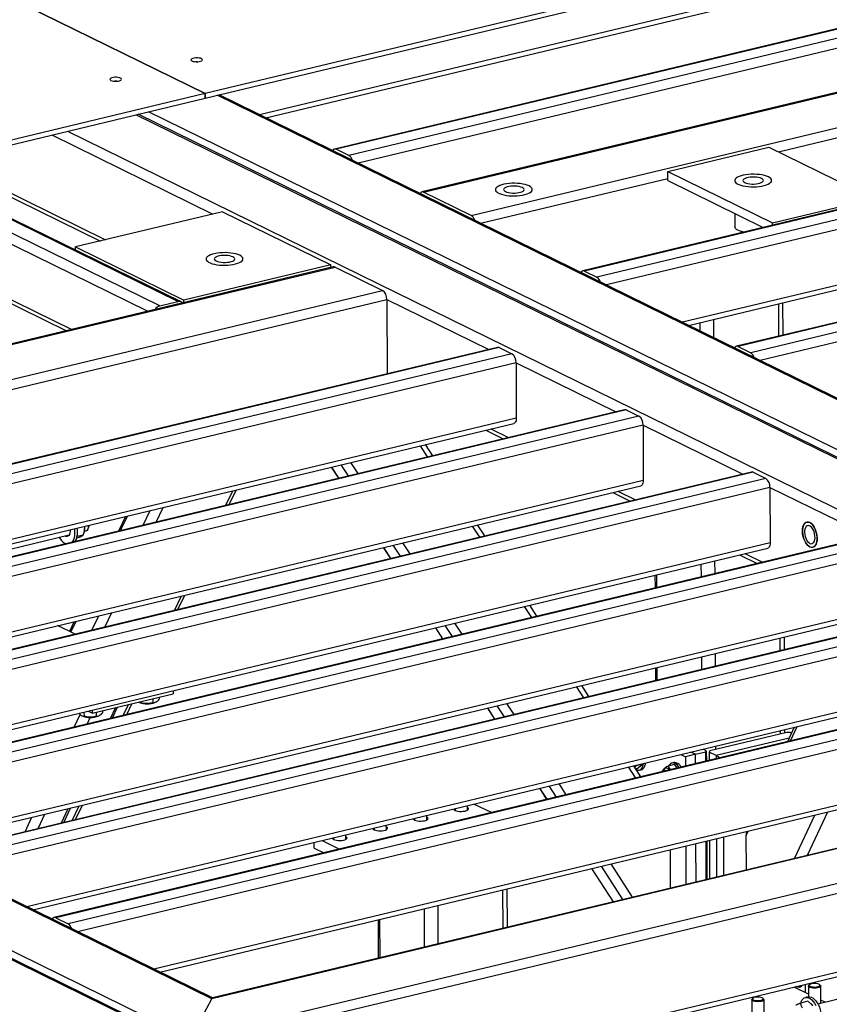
# Model space of a CAD drawing. Header units: millimetres. Extents: x 5 to 589, y 5 to 415.
# Tile 80 of 106: x 493 to 512, y 308 to 330. Entities that reach past the tile are written whole.
import ezdxf

# ---------------------------------------------------------------- set-up
doc = ezdxf.new("R2010")
doc.units = ezdxf.units.MM
doc.layers.add('TRAIT-FORT', color=4, linetype='Continuous', lineweight=25)

msp = doc.modelspace()

# ---------------------------------------------------------------- linework, layer by layer
at = {"layer": 'TRAIT-FORT', "color": 4, "linetype": 'Continuous', "lineweight": 25}
for p, q in [((463.1848, 345.64778), (497.65421, 328.72962)), ((497.65468, 328.72973), (463.18527, 345.6479)), ((525.9871, 335.52174), (497.65468, 328.72973)), ((497.65516, 328.62232), (525.98758, 335.41433)), ((518.90325, 333.02891), (498.91719, 328.23774)), ((499.06111, 328.1671), (518.84582, 332.91001)), ((522.52585, 332.68409), (500.65896, 327.44204)), ((522.56509, 332.6785), (500.69821, 327.43645)), ((522.85726, 332.5351), (500.99037, 327.29305)), ((522.95537, 332.32618), (501.20881, 327.11298)), ((524.55478, 331.68825), (502.6879, 326.4462)), ((502.72714, 326.44062), (524.59403, 331.68267)), ((503.83089, 325.89888), (525.69777, 331.14093)), ((510.96776, 327.37734), (525.79588, 330.93201)), ((528.28803, 329.85591), (506.42115, 324.61387)), ((528.32727, 329.85033), (506.46039, 324.60828)), ((528.61944, 329.70693), (506.75256, 324.46488)), ((528.71755, 329.49801), (506.97099, 324.2848)), ((497.65421, 328.72962), (473.55408, 322.9522)), ((473.55456, 322.84479), (497.65469, 328.62221)), ((497.65469, 328.62221), (497.65421, 328.72962)), ((497.65468, 328.72973), (497.65516, 328.62232)), ((497.65516, 328.62232), (497.65468, 328.62255)), ((526.60868, 314.61609), (497.93529, 328.68948)), ((526.62949, 314.63608), (497.97663, 328.69939)), ((514.55752, 319.36297), (496.33642, 328.30619)), ((496.05427, 328.23855), (525.8314, 313.62343)), ((525.96021, 313.59041), (496.09561, 328.24846)), ((528.7233, 328.20906), (508.73725, 323.41789)), ((508.88117, 323.34726), (528.66588, 328.09016)), ((531.85896, 328.10324), (509.99207, 322.86119)), ((531.8982, 328.09766), (510.03132, 322.85561)), ((494.4554, 327.85526), (523.12879, 313.78188)), ((532.19037, 327.95426), (510.32348, 322.71221)), ((494.09426, 327.76868), (497.83607, 325.93214)), ((532.28848, 327.74534), (510.54192, 322.53213)), ((500.99037, 327.29305), (500.69821, 327.43645)), ((508.3957, 326.92204), (510.74698, 327.4857)), ((510.74698, 327.4857), (513.18171, 326.2907)), ((491.60022, 327.1708), (495.34203, 325.33425)), ((497.02159, 323.89893), (490.7639, 326.97031)), ((497.09784, 323.8917), (490.80523, 326.98022)), ((491.4799, 327.14195), (495.22171, 325.30541)), ((496.31408, 323.67317), (489.97953, 326.78228)), ((496.59836, 323.79747), (490.34067, 326.86885)), ((504.04932, 325.71881), (508.39642, 326.76092)), ((508.39666, 326.70721), (508.3957, 326.92204)), ((508.3957, 326.92204), (510.83043, 325.72703)), ((508.39666, 326.70721), (510.61387, 325.61897)), ((488.0987, 326.33139), (494.43326, 323.22229)), ((494.55358, 323.25113), (488.21903, 326.36024)), ((503.83089, 325.89888), (502.72714, 326.44062)), ((510.83043, 325.72703), (513.18171, 326.2907)), ((498.05614, 325.98489), (494.64678, 325.16759)), ((498.05614, 325.98489), (500.57202, 324.75006)), ((509.95434, 325.94268), (509.95572, 325.63415)), ((510.83068, 325.67094), (510.83043, 325.72703)), ((494.64678, 325.16759), (497.16267, 323.93275)), ((494.64711, 325.09456), (494.64678, 325.16759)), ((500.63016, 324.70784), (475.58906, 318.70485)), ((475.6283, 318.69926), (500.66941, 324.70226)), ((500.57202, 324.75006), (497.16267, 323.93275)), ((500.57227, 324.69396), (500.57202, 324.75006)), ((500.66941, 324.70226), (501.77315, 324.16052)), ((506.46039, 324.60828), (506.75256, 324.46488)), ((476.73204, 318.15753), (501.77315, 324.16052)), ((476.95047, 317.97746), (501.87126, 323.9516)), ((496.59836, 323.79747), (497.02159, 323.89893)), ((497.16292, 323.87666), (497.16267, 323.93275)), ((501.87126, 323.9516), (501.87899, 322.22064)), ((501.87126, 323.9516), (504.24322, 322.7874)), ((510.97555, 323.09696), (510.97219, 323.84853)), ((511.07445, 323.12067), (511.07109, 323.87224)), ((509.15072, 323.21495), (509.14984, 323.41166)), ((509.46929, 323.0586), (509.46737, 323.48778)), ((504.44457, 322.83567), (479.40346, 316.83268)), ((504.48381, 322.83008), (479.4427, 316.82709)), ((504.48381, 322.83008), (504.77598, 322.68668)), ((510.03132, 322.85561), (510.32348, 322.71221)), ((504.77598, 322.68668), (479.73487, 316.68369)), ((504.87408, 322.47777), (479.9533, 316.50362)), ((504.87408, 322.47777), (504.87984, 321.18882)), ((504.87408, 322.47777), (507.19129, 321.34044)), ((497.80553, 307.71124), (469.13214, 321.78463)), ((497.82634, 307.73123), (469.17348, 321.79454)), ((497.02825, 306.71858), (467.25112, 321.3337)), ((497.15706, 306.68555), (467.29246, 321.34361)), ((507.39264, 321.38871), (482.35153, 315.38572)), ((507.43188, 321.38312), (482.39077, 315.38013)), ((507.72405, 321.23972), (482.68294, 315.23673)), ((507.43188, 321.38312), (507.72405, 321.23972)), ((504.87984, 321.18882), (481.71956, 315.63671)), ((481.86348, 315.56607), (504.82242, 321.06991)), ((507.82216, 321.0308), (482.90137, 315.05665)), ((507.82216, 321.0308), (507.82791, 319.74185)), ((507.82216, 321.0308), (510.13936, 319.89348)), ((504.1699, 320.91349), (504.57692, 320.71371)), ((504.29022, 320.94233), (504.69725, 320.74255)), ((502.82068, 320.29269), (502.65385, 320.55005)), ((502.94003, 320.3213), (502.7732, 320.57866)), ((500.97954, 319.85132), (500.8127, 320.10868)), ((501.20423, 319.90519), (501.03739, 320.16255)), ((510.34071, 319.94174), (485.2996, 313.93875)), ((510.37995, 319.93616), (485.33884, 313.93316)), ((500.5828, 320.05357), (500.74963, 319.79621)), ((500.75923, 319.79851), (500.5924, 320.05587)), ((510.37995, 319.93616), (510.67212, 319.79276)), ((507.82791, 319.74185), (484.66763, 314.18974)), ((484.81155, 314.11911), (507.77049, 319.62295)), ((510.67212, 319.79276), (485.63101, 313.78976)), ((510.77023, 319.58384), (485.84944, 313.60969)), ((498.13178, 319.16864), (498.29596, 319.50535)), ((498.21107, 319.18765), (498.37525, 319.52436)), ((507.11797, 319.46652), (507.525, 319.26675)), ((507.23829, 319.49537), (507.64532, 319.29559)), ((510.77023, 319.58384), (510.77599, 318.29489)), ((510.77023, 319.58384), (513.08744, 318.44651)), ((496.21143, 318.70829), (496.37561, 319.045)), ((496.51532, 318.78114), (496.6795, 319.11785)), ((495.80295, 318.90772), (495.63877, 318.57101)), ((495.68752, 318.58269), (495.8517, 318.9194)), ((504.14841, 318.45729), (503.98157, 318.71465)), ((513.28878, 318.49478), (488.24767, 312.49179)), ((513.32802, 318.48919), (488.28692, 312.4862)), ((490.86184, 317.61246), (494.49824, 318.48419)), ((494.81912, 318.47731), (494.67353, 318.44241)), ((494.82588, 318.49524), (494.83651, 318.52471)), ((494.84781, 318.56799), (494.89162, 318.5785)), ((494.93862, 318.62908), (494.95214, 318.66657)), ((504.02906, 318.42868), (503.86222, 318.68604)), ((510.77599, 318.29489), (487.6157, 312.74278)), ((513.62019, 318.34579), (488.57908, 312.3428)), ((494.40651, 318.2756), (494.38561, 318.28751)), ((494.3949, 318.45631), (494.3915, 318.45861)), ((494.66558, 318.40571), (494.66419, 318.40538)), ((502.18791, 317.98731), (502.02108, 318.24467)), ((502.4126, 318.04118), (502.24577, 318.29853)), ((487.75962, 312.67214), (510.71856, 318.17599)), ((513.7183, 318.13688), (488.79752, 312.16273)), ((501.79117, 318.18956), (501.95801, 317.9322)), ((501.96761, 317.9345), (501.80077, 318.19186)), ((510.06604, 318.01956), (510.47307, 317.81978)), ((510.18636, 318.0484), (510.59339, 317.84863)), ((509.17621, 317.50889), (509.17488, 317.80593)), ((509.49374, 317.58501), (509.49241, 317.88205)), ((508.09923, 317.54806), (508.10055, 317.25103)), ((508.14078, 317.26067), (508.13945, 317.55771)), ((516.23685, 317.04782), (491.19574, 311.04483)), ((516.2761, 317.04223), (491.23499, 311.03924)), ((516.56826, 316.89883), (491.52716, 310.89584)), ((496.94262, 316.72988), (497.1068, 317.06659)), ((497.02192, 316.74889), (497.1861, 317.0856)), ((497.3104, 306.78622), (476.8773, 316.81513)), ((513.72406, 316.84793), (490.56378, 311.29582)), ((490.70769, 311.22518), (513.66663, 316.72902)), ((516.66637, 316.68991), (491.74559, 310.71576)), ((495.32617, 316.34238), (495.49035, 316.67909)), ((505.23743, 316.56467), (505.0706, 316.82203)), ((505.35678, 316.59328), (505.18995, 316.85064)), ((494.6138, 316.46896), (494.50297, 316.24165)), ((494.5377, 316.22461), (494.66255, 316.48064)), ((495.02227, 316.26952), (495.18646, 316.60624)), ((503.62098, 316.17716), (503.45414, 316.43452)), ((494.63523, 316.17674), (494.2282, 316.37652)), ((502.99955, 316.32554), (503.16638, 316.06818)), ((503.17598, 316.07049), (503.00915, 316.32784)), ((503.39629, 316.1233), (503.22945, 316.38066)), ((511.00817, 315.79437), (511.00684, 316.0914)), ((511.10707, 315.81808), (511.10574, 316.11511)), ((509.50335, 315.43363), (509.50202, 315.73066)), ((519.18492, 315.60085), (494.14382, 309.59786)), ((519.22417, 315.59527), (494.18306, 309.59227)), ((509.18582, 315.35751), (509.18449, 315.65454)), ((516.67213, 315.40096), (493.51185, 309.84885)), ((493.65577, 309.77822), (516.6147, 315.28206)), ((519.51633, 315.45187), (494.47523, 309.44887)), ((508.10884, 315.39668), (508.11016, 315.09964)), ((508.15039, 315.10929), (508.14906, 315.40632)), ((519.61444, 315.24295), (494.69366, 309.2688)), ((496.91377, 314.86663), (496.91411, 314.79028)), ((506.44581, 314.70065), (506.27897, 314.95801)), ((506.56516, 314.72927), (506.39832, 314.98662)), ((495.03309, 314.33935), (496.91411, 314.79028)), ((496.11598, 314.59547), (496.12935, 314.5899)), ((496.15761, 314.60893), (496.15772, 314.58588)), ((496.43746, 314.67602), (496.43788, 314.58285)), ((496.48791, 314.5915), (496.4991, 314.59628)), ((496.58824, 314.71216), (496.58845, 314.66424)), ((494.84056, 314.36962), (494.841, 314.27023)), ((495.03309, 314.33935), (494.92847, 314.3907)), ((495.03275, 314.4157), (495.03309, 314.33935)), ((495.12075, 314.36037), (495.12117, 314.2672)), ((495.27152, 314.39651), (495.27174, 314.34859)), ((495.45258, 314.21899), (495.56923, 314.46788)), ((495.50591, 314.23177), (495.62255, 314.48066)), ((495.75347, 314.29112), (495.87545, 314.54129)), ((495.83276, 314.31013), (495.95475, 314.5603)), ((504.20792, 314.46153), (504.37476, 314.20417)), ((504.38436, 314.20647), (504.21752, 314.46383)), ((504.60466, 314.25929), (504.43783, 314.51664)), ((504.82935, 314.31315), (504.66252, 314.57051)), ((494.61075, 314.01718), (494.75012, 314.31456)), ((494.79926, 314.27982), (494.81264, 314.27425)), ((494.91179, 314.08935), (494.98514, 314.24585)), ((495.17119, 314.27585), (495.18238, 314.28063)), ((519.6202, 313.954), (496.45992, 308.40189)), ((511.01681, 313.86077), (511.01645, 313.94002)), ((511.11571, 313.88448), (511.11535, 313.96372)), ((511.33069, 314.01535), (511.17369, 313.68036)), ((511.2459, 313.69767), (511.4029, 314.03266)), ((496.60384, 308.33125), (519.56278, 313.8351)), ((523.12879, 313.78188), (497.80553, 307.71124)), ((523.03261, 313.77381), (497.82322, 307.73048)), ((511.15788, 313.89459), (509.37091, 313.46621)), ((511.21368, 313.76568), (509.51866, 313.35934)), ((511.23737, 313.88993), (511.15788, 313.89459)), ((511.26545, 313.87615), (511.23737, 313.88993)), ((526.07059, 313.44833), (497.26743, 306.54348)), ((525.8314, 313.62343), (497.3104, 306.78622)), ((509.04173, 313.3873), (509.27686, 313.44367)), ((509.29142, 313.47087), (509.2153, 313.50823)), ((509.27686, 313.44367), (509.29142, 313.47087)), ((509.27783, 313.22587), (509.27686, 313.44367)), ((509.29142, 313.47087), (509.2925, 313.22939)), ((509.37091, 313.46621), (509.35635, 313.43901)), ((509.51199, 313.50003), (509.51163, 313.57927)), ((508.69802, 313.38423), (508.8066, 313.33093)), ((509.04173, 313.3873), (508.8066, 313.33093)), ((508.8066, 313.33093), (508.80758, 313.11314)), ((509.04173, 313.3873), (508.93315, 313.44059)), ((509.0427, 313.16951), (509.04173, 313.3873)), ((509.35635, 313.43901), (509.35722, 313.2449)), ((509.51866, 313.35934), (509.35635, 313.43901)), ((509.51866, 313.35934), (509.519, 313.28369)), ((509.51866, 313.35934), (509.62233, 313.30846)), ((507.65418, 312.83664), (507.48735, 313.094)), ((507.77353, 312.86525), (507.6067, 313.12261)), ((507.62614, 313.09262), (507.66447, 313.11593)), ((507.67908, 313.05313), (507.65542, 313.04746)), ((507.66447, 313.11593), (507.65967, 313.13531)), ((507.80544, 313.14972), (507.66447, 313.11593)), ((507.67908, 313.05313), (507.80544, 313.14972)), ((507.7315, 313.01871), (507.77853, 313.02998)), ((507.80544, 313.14972), (507.80389, 313.16988)), ((508.54636, 313.1494), (508.40539, 313.11561)), ((508.54096, 313.1951), (508.49393, 313.18383)), ((508.54636, 313.1494), (508.6157, 313.06714)), ((505.4163, 312.59752), (505.58314, 312.34016)), ((505.59274, 312.34246), (505.4259, 312.59982)), ((505.81304, 312.39527), (505.6462, 312.65263)), ((506.03773, 312.44914), (505.87089, 312.70649)), ((494.31546, 311.7927), (494.47246, 312.12769)), ((494.36878, 311.80548), (494.52578, 312.14047)), ((494.56431, 311.85236), (494.72849, 312.18907)), ((494.64361, 311.87137), (494.80779, 312.20808)), ((503.45694, 312.12781), (503.45712, 312.0873)), ((503.74283, 312.08858), (503.74235, 312.19623)), ((504.30239, 312.03313), (503.89536, 312.23291)), ((493.47362, 311.59089), (493.63062, 311.92588)), ((493.77466, 311.66306), (493.93166, 311.99805)), ((502.51643, 311.90234), (502.51661, 311.86183)), ((502.80232, 311.86311), (502.80184, 311.97076)), ((511.34053, 310.97092), (511.81207, 311.97705)), ((511.64157, 311.04309), (512.11311, 312.04922)), ((526.07874, 311.62232), (497.27559, 304.71747)), ((501.57592, 311.67688), (501.5761, 311.63637)), ((501.86181, 311.63765), (501.86133, 311.7453)), ((497.30231, 304.61874), (525.93718, 311.48325)), ((500.36844, 311.38742), (500.77547, 311.18764)), ((500.63541, 311.45141), (500.63559, 311.41091)), ((500.9213, 311.41218), (500.92082, 311.51983)), ((509.3655, 311.39055), (509.36948, 310.49841)), ((509.52728, 311.42933), (509.53127, 310.5372)), ((509.68907, 311.46812), (509.69306, 310.57598)), ((510.21851, 311.50552), (510.26577, 311.60637)), ((510.22209, 310.70281), (510.21851, 311.50552)), ((500.18333, 311.21033), (500.18274, 311.3429)), ((500.18333, 311.21033), (500.4087, 311.09971)), ((508.45184, 311.17152), (508.45583, 310.27939)), ((508.81586, 311.25879), (508.81985, 310.36665)), ((509.05497, 310.42302), (509.05099, 311.31515)), ((509.2901, 310.47938), (509.28612, 311.37152)), ((509.30078, 311.37504), (509.30477, 310.4829)), ((506.62467, 310.7335), (507.12576, 309.96054)), ((507.13536, 309.96284), (506.63427, 310.7358)), ((507.35567, 310.01565), (506.85458, 310.78862)), ((507.58036, 310.06951), (507.07927, 310.84248)), ((504.67164, 309.37222), (504.66766, 310.26436)), ((504.57274, 309.34851), (504.56876, 310.24065)), ((502.75039, 308.91165), (502.74641, 309.80378)), ((503.06792, 308.98777), (503.06394, 309.8799)), ((494.18306, 309.59227), (494.47523, 309.44887)), ((501.67075, 309.54592), (501.67474, 308.65379)), ((501.71496, 308.66343), (501.71098, 309.55556)), ((515.51926, 308.46091), (511.88286, 307.58917)), ((511.66311, 307.81917), (511.33155, 307.9819)), ((511.58741, 308.04324), (511.58824, 307.85591)), ((511.66228, 308.00624), (511.66339, 307.75647)), ((511.69052, 308.04041), (511.67196, 308.02401)), ((511.93814, 308.0252), (511.91944, 308.04143)), ((511.94979, 307.60521), (511.94799, 308.00751)), ((511.65389, 307.75463), (511.59511, 307.74054)), ((497.3104, 306.78622), (497.80553, 307.71124)), ((510.34556, 307.69059), (510.34778, 307.19366)), ((510.37381, 307.72476), (510.35525, 307.70836)), ((510.62143, 307.70955), (510.60272, 307.72578)), ((510.63349, 307.19494), (510.63127, 307.69186)), ((511.64916, 307.65174), (511.48314, 307.61194)), ((511.72439, 307.59176), (511.71792, 307.59783)), ((512.05005, 307.62925), (511.94946, 307.67862))]:
    msp.add_line(p, q, dxfattribs=at)
at = {"layer": 'TRAIT-FORT', "color": 4, "linetype": 'Continuous', "lineweight": 25, "flags": 128}
for points in [[(497.56902, 329.53924), (497.54305, 329.54872), (497.51024, 329.55528), (497.47323, 329.5584), (497.43503, 329.55782), (497.39873, 329.55359), (497.36727, 329.54604), (497.34321, 329.53581), (497.32849, 329.5237), (497.3243, 329.51071), (497.33099, 329.49788), (497.348, 329.48626), (497.37397, 329.47678), (497.40679, 329.47022), (497.4438, 329.46711), (497.482, 329.46769), (497.5183, 329.47192), (497.54975, 329.47946), (497.57381, 329.4897), (497.58854, 329.5018), (497.59272, 329.5148), (497.58604, 329.52762), (497.56902, 329.53924)], [(495.688, 329.08832), (495.66203, 329.09779), (495.62921, 329.10435), (495.5922, 329.10747), (495.554, 329.10689), (495.51771, 329.10266), (495.48625, 329.09512), (495.46219, 329.08488), (495.44747, 329.07277), (495.44328, 329.05978), (495.44996, 329.04695), (495.46698, 329.03533), (495.49295, 329.02586), (495.52577, 329.01929), (495.56278, 329.01618), (495.60098, 329.01676), (495.63727, 329.02099), (495.66873, 329.02853), (495.69279, 329.03877), (495.70751, 329.05087), (495.7117, 329.06387), (495.70502, 329.07669), (495.688, 329.08832)], [(510.73218, 326.79473), (510.69088, 326.81198), (510.64228, 326.82685), (510.58752, 326.83898), (510.52789, 326.84809), (510.46478, 326.85397), (510.39966, 326.85648), (510.33408, 326.85556), (510.26956, 326.85123), (510.20762, 326.84359), (510.1497, 326.83283), (510.09717, 326.8192), (510.05126, 326.80301), (510.01304, 326.78464), (509.98341, 326.76453), (509.96307, 326.74314), (509.95248, 326.72098), (509.9519, 326.69857), (509.96135, 326.67643), (509.98059, 326.65509), (510.00919, 326.63503), (510.04647, 326.61673), (510.09155, 326.60063), (510.14338, 326.58709), (510.20074, 326.57644), (510.26229, 326.56892), (510.3266, 326.56472), (510.39214, 326.56392), (510.45738, 326.56655), (510.5208, 326.57255), (510.5809, 326.58177), (510.63629, 326.59401), (510.68565, 326.60896), (510.72784, 326.62629), (510.76187, 326.64559), (510.78693, 326.6664), (510.80244, 326.68824), (510.80804, 326.71059), (510.80359, 326.73293), (510.7892, 326.75474), (510.76521, 326.7755), (510.73218, 326.79473)], [(510.73218, 326.79473), (510.69088, 326.81198), (510.64228, 326.82685), (510.58752, 326.83898), (510.52789, 326.84809), (510.46478, 326.85397), (510.39966, 326.85648), (510.33408, 326.85556), (510.26956, 326.85123), (510.20762, 326.84359), (510.1497, 326.83283), (510.09717, 326.8192), (510.05126, 326.80301), (510.01304, 326.78464), (509.98341, 326.76453), (509.96307, 326.74314), (509.95248, 326.72098), (509.9519, 326.69857), (509.96135, 326.67643), (509.98059, 326.65509), (510.00919, 326.63503), (510.04647, 326.61673), (510.09155, 326.60063), (510.14338, 326.58709), (510.20074, 326.57644), (510.26229, 326.56892), (510.3266, 326.56472), (510.39214, 326.56392), (510.45738, 326.56655), (510.5208, 326.57255), (510.5809, 326.58177), (510.63629, 326.59401), (510.68565, 326.60896), (510.72784, 326.62629), (510.76187, 326.64559), (510.78693, 326.6664), (510.80244, 326.68824), (510.80804, 326.71059), (510.80359, 326.73293), (510.7892, 326.75474), (510.76521, 326.7755), (510.73218, 326.79473)], [(510.57543, 326.75716), (510.54303, 326.76993), (510.50347, 326.7801), (510.4585, 326.78721), (510.41008, 326.79095), (510.36031, 326.79117), (510.31139, 326.78784), (510.26544, 326.78112), (510.22447, 326.7713), (510.19028, 326.75881), (510.16436, 326.74419), (510.14784, 326.72809), (510.14145, 326.7112), (510.14546, 326.69427), (510.15969, 326.67804), (510.18354, 326.66321), (510.21594, 326.65043), (510.2555, 326.64026), (510.30047, 326.63315), (510.34889, 326.62941), (510.39866, 326.6292), (510.44758, 326.63252), (510.49353, 326.63924), (510.5345, 326.64906), (510.56869, 326.66155), (510.59461, 326.67617), (510.61113, 326.69227), (510.61752, 326.70916), (510.61351, 326.72609), (510.59928, 326.74233), (510.57543, 326.75716)], [(505.17515, 326.58445), (505.13385, 326.60171), (505.08525, 326.61657), (505.03049, 326.6287), (504.97086, 326.63781), (504.90774, 326.64369), (504.84263, 326.6462), (504.77705, 326.64528), (504.71253, 326.64095), (504.65059, 326.63332), (504.59267, 326.62256), (504.54014, 326.60892), (504.49423, 326.59273), (504.45601, 326.57436), (504.42638, 326.55425), (504.40603, 326.53287), (504.39545, 326.51071), (504.39487, 326.4883), (504.40432, 326.46616), (504.42356, 326.44481), (504.45216, 326.42475), (504.48944, 326.40646), (504.53452, 326.39035), (504.58635, 326.37681), (504.64371, 326.36616), (504.70526, 326.35865), (504.76956, 326.35444), (504.83511, 326.35364), (504.90035, 326.35627), (504.96377, 326.36227), (505.02387, 326.3715), (505.07926, 326.38373), (505.12862, 326.39869), (505.17081, 326.41602), (505.20484, 326.43531), (505.2299, 326.45612), (505.24541, 326.47796), (505.25101, 326.50031), (505.24656, 326.52265), (505.23217, 326.54446), (505.20818, 326.56522), (505.17515, 326.58445)], [(505.17515, 326.58445), (505.13385, 326.60171), (505.08525, 326.61657), (505.03049, 326.6287), (504.97086, 326.63781), (504.90774, 326.64369), (504.84263, 326.6462), (504.77705, 326.64528), (504.71253, 326.64095), (504.65059, 326.63332), (504.59267, 326.62256), (504.54014, 326.60892), (504.49423, 326.59273), (504.45601, 326.57436), (504.42638, 326.55425), (504.40603, 326.53287), (504.39545, 326.51071), (504.39487, 326.4883), (504.40432, 326.46616), (504.42356, 326.44481), (504.45216, 326.42475), (504.48944, 326.40646), (504.53452, 326.39035), (504.58635, 326.37681), (504.64371, 326.36616), (504.70526, 326.35865), (504.76956, 326.35444), (504.83511, 326.35364), (504.90035, 326.35627), (504.96377, 326.36227), (505.02387, 326.3715), (505.07926, 326.38373), (505.12862, 326.39869), (505.17081, 326.41602), (505.20484, 326.43531), (505.2299, 326.45612), (505.24541, 326.47796), (505.25101, 326.50031), (505.24656, 326.52265), (505.23217, 326.54446), (505.20818, 326.56522), (505.17515, 326.58445)], [(505.0184, 326.54688), (504.986, 326.55966), (504.94644, 326.56982), (504.90147, 326.57693), (504.85305, 326.58068), (504.80328, 326.58089), (504.75436, 326.57756), (504.70841, 326.57084), (504.66744, 326.56102), (504.63325, 326.54853), (504.60733, 326.53392), (504.59081, 326.51781), (504.58442, 326.50093), (504.58843, 326.484), (504.60266, 326.46776), (504.62651, 326.45293), (504.65891, 326.44015), (504.69846, 326.42999), (504.74344, 326.42288), (504.79186, 326.41913), (504.84163, 326.41892), (504.89055, 326.42225), (504.9365, 326.42897), (504.97746, 326.43879), (505.01165, 326.45128), (505.03758, 326.46589), (505.05409, 326.482), (505.06049, 326.49888), (505.05648, 326.51581), (505.04225, 326.53205), (505.0184, 326.54688)], [(510.16063, 325.51031), (510.10871, 325.52287), (510.06184, 325.53836), (510.02252, 325.55615), (509.99169, 325.57581), (509.97005, 325.59688), (509.95813, 325.61887), (509.95572, 325.63415)], [(498.4566, 324.97385), (498.4153, 324.9911), (498.3667, 325.00596), (498.31195, 325.01809), (498.25231, 325.0272), (498.1892, 325.03308), (498.12409, 325.03559), (498.0585, 325.03467), (497.99398, 325.03034), (497.93204, 325.02271), (497.87412, 325.01195), (497.8216, 324.99831), (497.77568, 324.98212), (497.73746, 324.96376), (497.70784, 324.94364), (497.68749, 324.92226), (497.6769, 324.9001), (497.67633, 324.87769), (497.68577, 324.85555), (497.70502, 324.8342), (497.73362, 324.81414), (497.77089, 324.79585), (497.81597, 324.77974), (497.8678, 324.76621), (497.92517, 324.75556), (497.98672, 324.74804), (498.05102, 324.74383), (498.11656, 324.74304), (498.1818, 324.74567), (498.24522, 324.75167), (498.30533, 324.76089), (498.36071, 324.77312), (498.41008, 324.78808), (498.45227, 324.80541), (498.48629, 324.82471), (498.51135, 324.84552), (498.52686, 324.86735), (498.53246, 324.8897), (498.52801, 324.91204), (498.51363, 324.93385), (498.48963, 324.95462), (498.4566, 324.97385)], [(498.4566, 324.97385), (498.4153, 324.9911), (498.3667, 325.00596), (498.31195, 325.01809), (498.25231, 325.0272), (498.1892, 325.03308), (498.12409, 325.03559), (498.0585, 325.03467), (497.99398, 325.03034), (497.93204, 325.02271), (497.87412, 325.01195), (497.8216, 324.99831), (497.77568, 324.98212), (497.73746, 324.96376), (497.70784, 324.94364), (497.68749, 324.92226), (497.6769, 324.9001), (497.67633, 324.87769), (497.68577, 324.85555), (497.70502, 324.8342), (497.73362, 324.81414), (497.77089, 324.79585), (497.81597, 324.77974), (497.8678, 324.76621), (497.92517, 324.75556), (497.98672, 324.74804), (498.05102, 324.74383), (498.11656, 324.74304), (498.1818, 324.74567), (498.24522, 324.75167), (498.30533, 324.76089), (498.36071, 324.77312), (498.41008, 324.78808), (498.45227, 324.80541), (498.48629, 324.82471), (498.51135, 324.84552), (498.52686, 324.86735), (498.53246, 324.8897), (498.52801, 324.91204), (498.51363, 324.93385), (498.48963, 324.95462), (498.4566, 324.97385)], [(498.29986, 324.93627), (498.26745, 324.94905), (498.2279, 324.95922), (498.18293, 324.96633), (498.1345, 324.97007), (498.08474, 324.97028), (498.03581, 324.96696), (497.98986, 324.96024), (497.9489, 324.95042), (497.91471, 324.93793), (497.88879, 324.92331), (497.87227, 324.90721), (497.86587, 324.89032), (497.86988, 324.87339), (497.88412, 324.85715), (497.90796, 324.84232), (497.94037, 324.82955), (497.97992, 324.81938), (498.02489, 324.81227), (498.07332, 324.80853), (498.12308, 324.80831), (498.17201, 324.81164), (498.21796, 324.81836), (498.25892, 324.82818), (498.29311, 324.84067), (498.31903, 324.85529), (498.33555, 324.87139), (498.34194, 324.88828), (498.33794, 324.90521), (498.3237, 324.92144), (498.29986, 324.93627)], [(504.87984, 321.18882), (504.87811, 321.1583), (504.8727, 321.1308), (504.86383, 321.10736), (504.85183, 321.08889), (504.83716, 321.0761), (504.82242, 321.06991)], [(507.82791, 319.74185), (507.82618, 319.71134), (507.82078, 319.68384), (507.8119, 319.6604), (507.7999, 319.64193), (507.78523, 319.62913), (507.77049, 319.62295)], [(494.89162, 318.5785), (494.8992, 318.58098), (494.91884, 318.59503), (494.93427, 318.61851), (494.9445, 318.64995), (494.94889, 318.68738), (494.94896, 318.70299)], [(511.52376, 318.57093), (511.52643, 318.62132), (511.53481, 318.66714), (511.54863, 318.70683), (511.56739, 318.73905), (511.59048, 318.7627), (511.6171, 318.77696), (511.64634, 318.78137), (511.67721, 318.77575), (511.70866, 318.76032), (511.73962, 318.73558), (511.76903, 318.70239), (511.79589, 318.66188), (511.81929, 318.61542), (511.83843, 318.56459), (511.85266, 318.51113), (511.86149, 318.45686), (511.86462, 318.40363), (511.86195, 318.35325), (511.85357, 318.30742), (511.83976, 318.26773), (511.82099, 318.23551), (511.7979, 318.21186), (511.77129, 318.1976), (511.74204, 318.1932), (511.71117, 318.19881), (511.67972, 318.21424), (511.64876, 318.23898), (511.61935, 318.27217), (511.59249, 318.31268), (511.56909, 318.35915), (511.54995, 318.40997), (511.53572, 318.46343), (511.52689, 318.5177), (511.52376, 318.57093)], [(511.69545, 318.20532), (511.72675, 318.19475), (511.75693, 318.19415), (511.78498, 318.20352), (511.80994, 318.22256), (511.83096, 318.25061), (511.84732, 318.28672), (511.85846, 318.32966), (511.86401, 318.37797), (511.86378, 318.43), (511.85777, 318.48399), (511.84619, 318.53808), (511.82944, 318.59044), (511.80808, 318.6393), (511.78284, 318.68297), (511.75458, 318.71998), (511.72427, 318.74907), (511.69293, 318.76924), (511.66164, 318.77981), (511.63145, 318.78042), (511.6034, 318.77104), (511.57844, 318.752), (511.55743, 318.72395), (511.54107, 318.68784), (511.52992, 318.6449), (511.52437, 318.59659), (511.5246, 318.54456), (511.53061, 318.49058), (511.54219, 318.43648), (511.55894, 318.38412), (511.5803, 318.33527), (511.60554, 318.29159), (511.6338, 318.25458), (511.66411, 318.2255), (511.69545, 318.20532)], [(494.51798, 318.59968), (494.51809, 318.56466), (494.51303, 318.52605), (494.50254, 318.49305), (494.48716, 318.46733), (494.46766, 318.45018), (494.445, 318.44245), (494.42034, 318.44453), (494.3949, 318.45631)], [(494.47901, 318.45865), (494.45369, 318.4704), (494.45028, 318.4727)], [(494.61685, 318.62338), (494.62125, 318.58686), (494.62404, 318.52589), (494.62085, 318.46799), (494.61177, 318.41472), (494.59705, 318.36755), (494.57709, 318.32776), (494.56785, 318.31428)], [(494.67564, 318.63747), (494.68003, 318.60095), (494.68282, 318.53998), (494.67963, 318.48208), (494.67056, 318.42881), (494.65584, 318.38164), (494.63587, 318.34185), (494.62663, 318.32837)], [(494.85037, 318.67936), (494.85155, 318.66682), (494.85302, 318.63288)], [(511.69509, 318.28588), (511.72124, 318.27775), (511.74612, 318.27941), (511.76858, 318.29079), (511.78756, 318.31136), (511.80217, 318.34015), (511.81173, 318.37583), (511.8158, 318.41672), (511.81418, 318.4609), (511.80695, 318.50632), (511.79445, 318.55085), (511.77726, 318.5924), (511.75618, 318.62905), (511.73221, 318.65906), (511.70646, 318.68104), (511.68014, 318.69396), (511.65447, 318.69721), (511.63066, 318.69065), (511.60982, 318.67459), (511.59293, 318.64976), (511.58077, 318.61733), (511.57391, 318.57883), (511.57268, 318.53604), (511.57713, 318.49097), (511.58706, 318.44573), (511.60199, 318.40244), (511.62124, 318.36311), (511.64389, 318.32959), (511.6689, 318.30344), (511.69509, 318.28588)], [(510.77599, 318.29489), (510.77426, 318.26438), (510.76885, 318.23687), (510.75997, 318.21343), (510.74797, 318.19496), (510.7333, 318.18217), (510.71856, 318.17599)], [(507.67055, 313.02411), (507.69331, 313.0177), (507.72401, 313.01725), (507.75259, 313.02666), (507.77814, 313.04564), (507.79984, 313.07357), (507.81698, 313.10957), (507.82903, 313.15247), (507.83311, 313.17689)], [(507.77853, 313.02998), (507.79962, 313.03793), (507.82517, 313.05691), (507.84686, 313.08485), (507.86401, 313.12084), (507.87605, 313.16374), (507.88014, 313.18816)], [(508.44183, 313.02546), (508.42646, 313.03949), (508.39914, 313.05677), (508.37197, 313.06452), (508.34615, 313.0624), (508.32279, 313.0505), (508.30292, 313.02935), (508.2874, 312.99987), (508.283, 312.98738)], [(508.66314, 313.07851), (508.64173, 313.10854), (508.61156, 313.14137), (508.57996, 313.16575), (508.54796, 313.18089), (508.51657, 313.1863), (508.48681, 313.1818), (508.45964, 313.16755), (508.43592, 313.144), (508.42003, 313.11912)], [(508.71016, 313.08979), (508.68875, 313.11981), (508.65858, 313.15265), (508.62699, 313.17703), (508.59498, 313.19216), (508.5636, 313.19757), (508.54096, 313.1951)], [(503.45875, 312.08648), (503.48741, 312.07566), (503.52312, 312.06764), (503.56366, 312.06293), (503.60647, 312.06182), (503.64886, 312.06439), (503.68817, 312.07047), (503.72193, 312.07969), (503.74802, 312.09145), (503.7648, 312.10503), (503.77121, 312.11957), (503.76685, 312.13415), (503.752, 312.14786), (503.74254, 312.1533)], [(502.51824, 311.86102), (502.5469, 311.85019), (502.58261, 311.84217), (502.62315, 311.83746), (502.66596, 311.83636), (502.70835, 311.83893), (502.74766, 311.84501), (502.78142, 311.85422), (502.80751, 311.86599), (502.82429, 311.87956), (502.8307, 311.8941), (502.82634, 311.90869), (502.81149, 311.9224), (502.80203, 311.92784)], [(501.57773, 311.63555), (501.60638, 311.62473), (501.6421, 311.61671), (501.68264, 311.612), (501.72544, 311.61089), (501.76784, 311.61346), (501.80715, 311.61954), (501.84091, 311.62876), (501.867, 311.64052), (501.88377, 311.6541), (501.89019, 311.66864), (501.88583, 311.68322), (501.87098, 311.69693), (501.86152, 311.70237)], [(500.63722, 311.41009), (500.66587, 311.39926), (500.70159, 311.39124), (500.74213, 311.38653), (500.78493, 311.38543), (500.82733, 311.388), (500.86664, 311.39408), (500.9004, 311.40329), (500.92649, 311.41506), (500.94326, 311.42863), (500.94968, 311.44317), (500.94532, 311.45776), (500.93047, 311.47147), (500.92101, 311.47691)], [(511.33471, 307.98035), (511.34042, 307.98172), (511.37001, 307.99112)], [(511.67845, 307.98383), (511.66533, 307.99628), (511.66259, 308.00953), (511.67041, 308.02257), (511.67196, 308.02401)], [(511.93814, 308.0252), (511.93963, 308.02385), (511.94763, 308.01088), (511.94507, 307.99761), (511.93213, 307.98503), (511.90976, 307.97407), (511.87964, 307.96554), (511.84399, 307.96008), (511.80547, 307.95808), (511.76691, 307.95971), (511.73119, 307.96483), (511.70096, 307.97308), (511.67845, 307.98383)], [(511.6961, 308.00585), (511.71767, 307.99583), (511.74701, 307.98846), (511.78151, 307.98439), (511.8181, 307.984), (511.85352, 307.98731), (511.88464, 307.99402), (511.90869, 308.00355), (511.92353, 308.01504), (511.92784, 308.02748), (511.92124, 308.03976), (511.90432, 308.05078), (511.87858, 308.05958), (511.8463, 308.06536), (511.81036, 308.06761), (511.77394, 308.06614), (511.74029, 308.06107), (511.71239, 308.05286), (511.69273, 308.04223), (511.68305, 308.03013), (511.6842, 308.01763), (511.6961, 308.00585)], [(510.37938, 307.6902), (510.40096, 307.68018), (510.4303, 307.67281), (510.46479, 307.66874), (510.50138, 307.66835), (510.53681, 307.67166), (510.56793, 307.67837), (510.59198, 307.6879), (510.60682, 307.69939), (510.61113, 307.71183), (510.60453, 307.72411), (510.58761, 307.73513), (510.56186, 307.74393), (510.52958, 307.74971), (510.49364, 307.75196), (510.45723, 307.75049), (510.42358, 307.74542), (510.39568, 307.73721), (510.37602, 307.72658), (510.36633, 307.71448), (510.36749, 307.70198), (510.37938, 307.6902)], [(511.48453, 307.61228), (511.49288, 307.63601), (511.51285, 307.6758), (511.5375, 307.70713), (511.56619, 307.72913), (511.59811, 307.74122), (511.6324, 307.74305), (511.66813, 307.73459), (511.70433, 307.71606), (511.73999, 307.68796), (511.77415, 307.65107), (511.80589, 307.60638), (511.83433, 307.55513)], [(511.65389, 307.75463), (511.65689, 307.75531), (511.69119, 307.75715), (511.72692, 307.74868), (511.76311, 307.73015), (511.79877, 307.70205), (511.83294, 307.66516), (511.86467, 307.62047), (511.89311, 307.56922), (511.91747, 307.51279), (511.9371, 307.45272), (511.95146, 307.39066), (511.96015, 307.3283), (511.96294, 307.26733), (511.95975, 307.20943), (511.95067, 307.15616), (511.93595, 307.10899), (511.91599, 307.0692), (511.89133, 307.03788), (511.86265, 307.01587), (511.83373, 307.00446)], [(510.36173, 307.66818), (510.34862, 307.68063), (510.34587, 307.69388), (510.3537, 307.70692), (510.35525, 307.70836)], [(510.62143, 307.70955), (510.62291, 307.7082), (510.63092, 307.69523), (510.62835, 307.68196), (510.61541, 307.66938), (510.59305, 307.65842), (510.56293, 307.64989), (510.52728, 307.64443), (510.48875, 307.64243), (510.4502, 307.64406), (510.41448, 307.64918), (510.38424, 307.65743), (510.36173, 307.66818)], [(511.72439, 307.59176), (511.74298, 307.57218), (511.76114, 307.54854)]]:
    msp.add_lwpolyline(points, dxfattribs=at)
at = {"layer": 'TRAIT-FORT', "color": 4, "linetype": 'Continuous', "lineweight": 25}
for centre, radius, start, end in [((497.45952, 329.28709), 0.18184, 83.465534, 97.046271), ((495.5785, 328.83628), 0.18173, 83.38255, 97.129274), ((500.67292, 327.38224), 0.05982, 64.997782, 159.230075), ((500.87986, 327.12685), 0.19959, 15.446253, 56.378195), ((502.70186, 326.3864), 0.05982, 64.997782, 159.230075), ((503.72037, 325.73268), 0.19959, 15.446253, 56.378195), ((500.64239, 324.65311), 0.05608, 61.202059, 102.592934), ((506.43511, 324.55406), 0.05982, 64.997782, 159.230075), ((506.64204, 324.29867), 0.19959, 15.446253, 56.378195), ((501.62674, 323.96427), 0.24485, 357.034558, 53.27519), ((496.64925, 323.62046), 0.18418, 106.040242, 148.851056), ((497.04982, 323.79429), 0.10838, 43.200287, 105.100019), ((504.45679, 322.78094), 0.05608, 61.202059, 102.592934), ((510.00603, 322.80139), 0.05982, 64.997782, 159.230075), ((504.62956, 322.49043), 0.24485, 357.034558, 53.27519), ((510.21297, 322.546), 0.19959, 15.446253, 56.378195), ((507.40486, 321.33397), 0.05608, 61.202059, 102.592934), ((507.57763, 321.04347), 0.24485, 357.034558, 53.27519), ((510.35294, 319.88701), 0.05608, 61.202059, 102.592934), ((510.52571, 319.59651), 0.24485, 357.034558, 53.27519), ((494.81923, 318.7123), 0.14057, 341.011998, 357.247381), ((494.53849, 318.62553), 0.31462, 341.308687, 1.338303), ((494.61362, 318.60253), 0.38888, 206.586585, 234.10359), ((496.30641, 315.08819), 0.52881, 250.438421, 290.073456), ((494.98969, 314.77254), 0.52881, 250.438421, 290.073456), ((503.4681, 312.12525), 0.03988, 186.150188, 256.447726), ((502.52759, 311.89979), 0.03988, 186.150188, 256.447726), ((501.58708, 311.67432), 0.03988, 186.150188, 256.447726), ((500.64657, 311.44886), 0.03988, 186.150188, 256.447726), ((494.15778, 309.53806), 0.05982, 64.997782, 159.230075), ((494.36471, 309.28267), 0.19959, 15.446253, 56.378195), ((511.40994, 308.18121), 0.18202, 268.141801, 298.819923)]:
    msp.add_arc(centre, radius, start, end, dxfattribs=at)
for centre, major_axis, ratio, start_param, end_param in [((510.35958, 311.53934), (0.01843, 0.30188), 0.46333993, 1.40873252, 1.71129298), ((497.80625, 307.55012), (0.02003, 0.18056), 0.21505585, 0.07732012, 0.49275523), ((497.80625, 307.55012), (0.02003, 0.18056), 0.21505585, 0.07732012, 0.49275523)]:
    msp.add_ellipse(centre, major_axis=major_axis, ratio=ratio, start_param=start_param, end_param=end_param, dxfattribs=at)
for points, knots in [([(494.77691, 318.44979), (494.78309, 318.45279), (494.79558, 318.45884), (494.80752, 318.46615), (494.81551, 318.47237), (494.81791, 318.47566), (494.81912, 318.47731)], [0, 0, 0, 0, 0.24957627, 0.50436073, 0.75104521, 1, 1, 1, 1]), ([(494.85302, 318.63288), (494.85287, 318.62491), (494.85256, 318.60892), (494.84965, 318.58432), (494.84503, 318.5594), (494.83838, 318.53307), (494.82984, 318.5056), (494.8227, 318.48676), (494.81912, 318.47731)], [0, 0, 0, 0, 0.15439072, 0.31007787, 0.46935595, 0.62963384, 0.81441215, 1, 1, 1, 1]), ([(494.84802, 318.67879), (494.85023, 318.66615), (494.85285, 318.65116), (494.853, 318.63536), (494.85302, 318.63288)], [0, 0, 0, 0, 0.84321134, 1, 1, 1, 1]), ([(494.66558, 318.40571), (494.67496, 318.40914), (494.69376, 318.41601), (494.7204, 318.42612), (494.74523, 318.43596), (494.76399, 318.44388), (494.77357, 318.44827), (494.77691, 318.44979)], [0, 0, 0, 0, 0.21551689, 0.43222603, 0.65445729, 0.87968778, 1, 1, 1, 1]), ([(496.11564, 314.59622), (496.12537, 314.59261), (496.13958, 314.58733), (496.15336, 314.58623), (496.15772, 314.58588)], [0, 0, 0, 0, 0.683984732, 1, 1, 1, 1]), ([(496.43788, 314.58285), (496.41359, 314.57722), (496.36448, 314.56585), (496.29167, 314.56228), (496.22201, 314.56943), (496.17928, 314.58036), (496.15772, 314.58588)], [0, 0, 0, 0, 0.26460494, 0.53494775, 0.76534312, 1, 1, 1, 1]), ([(496.43788, 314.58285), (496.45098, 314.58402), (496.47745, 314.5864), (496.51661, 314.60321), (496.55401, 314.62983), (496.5769, 314.6527), (496.58845, 314.66424)], [0, 0, 0, 0, 0.26460494, 0.53494775, 0.76534313, 1, 1, 1, 1]), ([(494.72395, 314.34167), (494.73633, 314.32766), (494.75951, 314.30141), (494.79482, 314.2801), (494.82138, 314.27201), (494.83664, 314.27062), (494.841, 314.27023)], [0, 0, 0, 0, 0.31958625, 0.59874154, 0.88544015, 1, 1, 1, 1]), ([(495.12117, 314.2672), (495.09688, 314.26157), (495.04777, 314.2502), (494.97495, 314.24663), (494.9053, 314.25378), (494.86256, 314.26471), (494.841, 314.27023)], [0, 0, 0, 0, 0.26460494, 0.53494775, 0.76534312, 1, 1, 1, 1]), ([(495.12117, 314.2672), (495.13426, 314.26837), (495.16073, 314.27075), (495.1999, 314.28756), (495.23729, 314.31418), (495.26018, 314.33705), (495.27174, 314.34859)], [0, 0, 0, 0, 0.26460494, 0.53494775, 0.76534313, 1, 1, 1, 1]), ([(508.27462, 312.98538), (508.27471, 312.98693), (508.27539, 312.99815), (508.27734, 313.00936), (508.27902, 313.01902)], [0, 0, 0, 0, 0.13815215, 1, 1, 1, 1]), ([(508.40539, 313.11561), (508.38926, 313.10599), (508.35667, 313.08654), (508.32, 313.06051), (508.2942, 313.03785), (508.28411, 313.02533), (508.27902, 313.01902)], [0, 0, 0, 0, 0.26460494, 0.53494775, 0.76534312, 1, 1, 1, 1]), ([(508.40539, 313.11561), (508.41275, 313.09916), (508.42586, 313.06988), (508.44818, 313.04169), (508.45797, 313.02933)], [0, 0, 0, 0, 0.561489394, 1, 1, 1, 1]), ([(511.46328, 307.97394), (511.44854, 307.97658), (511.42251, 307.98125), (511.38958, 307.98902), (511.3753, 307.99239)], [0, 0, 0, 0, 0.56618286, 1, 1, 1, 1]), ([(511.46328, 307.97394), (511.48323, 307.98948), (511.50549, 308.00682), (511.52471, 308.02663), (511.52671, 308.02869)], [0, 0, 0, 0, 0.89591273, 1, 1, 1, 1]), ([(511.37181, 307.56786), (511.37898, 307.57109), (511.39347, 307.57762), (511.42081, 307.58862), (511.45079, 307.60011), (511.47232, 307.60799), (511.48314, 307.61194)], [0, 0, 0, 0, 0.24957627, 0.50436073, 0.75104521, 1, 1, 1, 1]), ([(511.52601, 307.49218), (511.51977, 307.50199), (511.50716, 307.52182), (511.49506, 307.55218), (511.48691, 307.58239), (511.4844, 307.60206), (511.48314, 307.61194)], [0, 0, 0, 0, 0.24957627, 0.50436073, 0.75104521, 1, 1, 1, 1]), ([(511.64916, 307.65174), (511.65858, 307.64519), (511.67747, 307.63206), (511.70425, 307.61064), (511.72923, 307.58752), (511.74812, 307.56651), (511.75778, 307.55318), (511.76114, 307.54854)], [0, 0, 0, 0, 0.21551689, 0.43222603, 0.65445729, 0.87968778, 1, 1, 1, 1])]:
    msp.add_open_spline(points, degree=3, knots=knots, dxfattribs=at)

doc.saveas('drawing.dxf')
